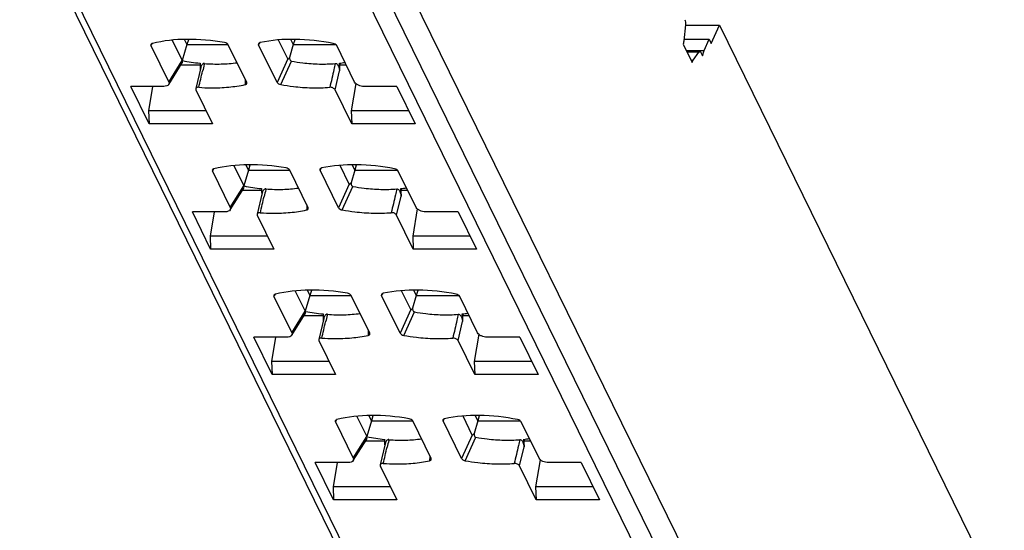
# Model space of a CAD drawing. Extents: x 23 to 2175, y 26 to 490.
# Tile 53 of 55: x 2050 to 2121, y 353 to 390. Entities that reach past the tile are written whole.
import ezdxf

# ---------------------------------------------------------------- set-up
doc = ezdxf.new("R2010")
doc.units = 0
doc.header["$LTSCALE"] = 23.1
doc.header["$MEASUREMENT"] = 0
doc.layers.get('0').update_dxf_attribs({"linetype": 'CONTINUOUS', "lineweight": 25})

msp = doc.modelspace()

# ---------------------------------------------------------------- linework, layer by layer
at = {"color": 7, "linetype": 'Continuous'}
for p, q in [((2072.683, 402.419), (2112.707, 320.858)), ((2112.422, 317.609), (2072.495, 398.973)), ((2089.365, 317.279), (2049.565, 398.383)), ((2050.112, 398.262), (2089.77, 317.447)), ((2110.954, 317.447), (2071.282, 398.291)), ((2097.986, 389.251), (2097.863, 388.081)), ((2097.986, 389.233), (2100.454, 389.233)), ((2099.861, 387.887), (2100.454, 389.233)), ((2100.454, 389.233), (2121.174, 347.01)), ((2060.665, 388.132), (2061.387, 386.66)), ((2061.55, 388.167), (2061.724, 387.813)), ((2061.834, 388.171), (2061.724, 387.813)), ((2069.066, 386.778), (2068.397, 388.14)), ((2069.284, 388.173), (2069.461, 387.813)), ((2069.571, 388.169), (2069.461, 387.813)), ((2097.863, 388.218), (2099.699, 388.218)), ((2099.354, 387.389), (2099.699, 388.218)), ((2099.699, 388.218), (2099.861, 387.887)), ((2059.113, 387.74), (2059.22, 387.897)), ((2059.113, 387.74), (2060.411, 385.094)), ((2061.724, 387.813), (2061.387, 386.66)), ((2061.724, 387.813), (2064.463, 387.813)), ((2064.463, 387.813), (2064.73, 387.813)), ((2066.074, 385.067), (2064.73, 387.804)), ((2066.94, 387.806), (2067.045, 387.968)), ((2068.284, 385.068), (2066.94, 387.806)), ((2069.461, 387.813), (2069.191, 386.886)), ((2069.461, 387.813), (2072.361, 387.813)), ((2072.361, 387.813), (2072.556, 387.813)), ((2073.92, 385.094), (2072.622, 387.74)), ((2097.816, 387.843), (2098.466, 386.517)), ((2069.066, 386.778), (2068.284, 385.068)), ((2098.038, 387.389), (2099.354, 387.389)), ((2099.034, 387.31), (2098.077, 387.31)), ((2098.962, 387.263), (2098.1, 387.263)), ((2098.382, 386.689), (2098.546, 386.689)), ((2098.546, 386.689), (2098.962, 387.263)), ((2099.114, 387.24), (2099.233, 386.997)), ((2099.233, 386.997), (2099.354, 387.389)), ((2060.409, 384.917), (2061.384, 386.484)), ((2060.411, 385.094), (2061.387, 386.66)), ((2061.296, 386.343), (2062.68, 386.343)), ((2062.733, 386.144), (2062.374, 384.616)), ((2062.68, 386.464), (2062.684, 386.343)), ((2062.684, 386.343), (2062.686, 386.283)), ((2062.692, 386.102), (2062.696, 385.99)), ((2062.993, 386.386), (2063.007, 386.439)), ((2068.551, 384.91), (2069.332, 386.618)), ((2072.812, 386.464), (2072.872, 386.343)), ((2072.816, 386.341), (2072.812, 386.464)), ((2072.872, 386.343), (2073.307, 386.343)), ((2065.971, 385.275), (2065.966, 385.069)), ((2072.507, 384.533), (2072.831, 385.922)), ((2058.98, 382.068), (2057.65, 384.776)), ((2060.039, 384.776), (2057.65, 384.776)), ((2059.235, 384.776), (2058.937, 383.014)), ((2065.965, 385.021), (2065.962, 384.91)), ((2065.966, 385.069), (2065.965, 385.021)), ((2066.021, 385.027), (2066.085, 385.027)), ((2066.085, 385.018), (2066.074, 385.067)), ((2074.007, 384.985), (2073.674, 383.014)), ((2076.993, 384.776), (2074.605, 384.776)), ((2076.993, 384.776), (2078.322, 382.068)), ((2062.375, 384.533), (2063.585, 382.068)), ((2073.717, 382.068), (2072.507, 384.533)), ((2058.937, 383.014), (2058.98, 382.068)), ((2063.121, 383.014), (2058.937, 383.014)), ((2073.674, 383.014), (2073.717, 382.068)), ((2077.858, 383.014), (2073.674, 383.014)), ((2063.585, 382.068), (2058.98, 382.068)), ((2078.322, 382.068), (2073.717, 382.068)), ((2065.137, 379.019), (2065.859, 377.548)), ((2066.022, 379.054), (2066.196, 378.7)), ((2066.306, 379.058), (2066.196, 378.7)), ((2071.412, 378.693), (2071.517, 378.855)), ((2073.538, 377.665), (2072.869, 379.027)), ((2073.756, 379.06), (2073.933, 378.7)), ((2074.043, 379.057), (2073.933, 378.7)), ((2063.585, 378.627), (2063.692, 378.785)), ((2063.585, 378.627), (2064.883, 375.981)), ((2066.196, 378.7), (2065.859, 377.548)), ((2066.196, 378.7), (2068.935, 378.7)), ((2068.935, 378.7), (2069.202, 378.7)), ((2070.546, 375.954), (2069.202, 378.692)), ((2072.756, 375.955), (2071.412, 378.693)), ((2073.933, 378.7), (2073.663, 377.773)), ((2073.933, 378.7), (2076.833, 378.7)), ((2076.833, 378.7), (2077.028, 378.7)), ((2078.392, 375.981), (2077.093, 378.627)), ((2064.883, 375.981), (2065.859, 377.548)), ((2073.538, 377.665), (2072.756, 375.955)), ((2073.023, 375.797), (2073.804, 377.505)), ((2064.881, 375.804), (2065.856, 377.371)), ((2065.768, 377.23), (2067.152, 377.23)), ((2067.205, 377.031), (2066.846, 375.503)), ((2067.152, 377.351), (2067.156, 377.23)), ((2067.156, 377.23), (2067.158, 377.17)), ((2067.164, 376.989), (2067.168, 376.877)), ((2067.465, 377.273), (2067.479, 377.326)), ((2076.979, 375.42), (2077.302, 376.809)), ((2077.284, 377.351), (2077.343, 377.23)), ((2077.288, 377.228), (2077.284, 377.351)), ((2077.343, 377.23), (2077.779, 377.23)), ((2070.438, 375.956), (2070.437, 375.908)), ((2070.443, 376.163), (2070.438, 375.956)), ((2070.557, 375.905), (2070.546, 375.954)), ((2063.452, 372.955), (2062.122, 375.664)), ((2064.51, 375.664), (2062.122, 375.664)), ((2063.707, 375.664), (2063.409, 373.901)), ((2066.847, 375.42), (2068.057, 372.955)), ((2070.437, 375.908), (2070.434, 375.797)), ((2070.493, 375.914), (2070.557, 375.914)), ((2078.189, 372.955), (2076.979, 375.42)), ((2078.479, 375.872), (2078.146, 373.901)), ((2081.465, 375.664), (2079.077, 375.664)), ((2081.465, 375.664), (2082.794, 372.955)), ((2063.409, 373.901), (2063.452, 372.955)), ((2067.592, 373.901), (2063.409, 373.901)), ((2078.146, 373.901), (2078.189, 372.955)), ((2082.329, 373.901), (2078.146, 373.901)), ((2068.057, 372.955), (2063.452, 372.955)), ((2082.794, 372.955), (2078.189, 372.955)), ((2068.057, 369.515), (2068.164, 369.672)), ((2068.057, 369.515), (2069.355, 366.868)), ((2069.609, 369.906), (2070.331, 368.435)), ((2070.668, 369.588), (2070.331, 368.435)), ((2070.494, 369.941), (2070.668, 369.588)), ((2070.778, 369.945), (2070.668, 369.588)), ((2070.668, 369.588), (2073.407, 369.588)), ((2073.407, 369.588), (2073.674, 369.588)), ((2075.018, 366.841), (2073.674, 369.579)), ((2075.884, 369.58), (2075.989, 369.742)), ((2077.228, 366.842), (2075.884, 369.58)), ((2078.01, 368.553), (2077.341, 369.915)), ((2078.405, 369.588), (2078.135, 368.66)), ((2078.228, 369.947), (2078.405, 369.588)), ((2078.515, 369.944), (2078.405, 369.588)), ((2078.405, 369.588), (2081.305, 369.588)), ((2081.305, 369.588), (2081.5, 369.588)), ((2082.864, 366.868), (2081.565, 369.515)), ((2069.353, 366.692), (2070.328, 368.258)), ((2069.355, 366.868), (2070.331, 368.435)), ((2070.24, 368.117), (2071.624, 368.117)), ((2071.624, 368.239), (2071.628, 368.117)), ((2071.628, 368.117), (2071.63, 368.058)), ((2071.937, 368.16), (2071.95, 368.213)), ((2078.01, 368.553), (2077.228, 366.842)), ((2077.494, 366.684), (2078.276, 368.392)), ((2081.756, 368.239), (2081.815, 368.117)), ((2081.76, 368.116), (2081.756, 368.239)), ((2081.815, 368.117), (2082.251, 368.117)), ((2071.676, 367.918), (2071.318, 366.39)), ((2071.636, 367.877), (2071.64, 367.764)), ((2081.451, 366.307), (2081.774, 367.697)), ((2074.909, 366.795), (2074.906, 366.684)), ((2074.91, 366.844), (2074.909, 366.795)), ((2074.915, 367.05), (2074.91, 366.844)), ((2074.965, 366.801), (2075.028, 366.801)), ((2075.028, 366.792), (2075.018, 366.841)), ((2082.951, 366.759), (2082.618, 364.789)), ((2067.924, 363.842), (2066.594, 366.551)), ((2068.982, 366.551), (2066.594, 366.551)), ((2068.179, 366.551), (2067.881, 364.789)), ((2071.319, 366.307), (2072.529, 363.842)), ((2082.661, 363.842), (2081.451, 366.307)), ((2085.937, 366.551), (2083.548, 366.551)), ((2085.937, 366.551), (2087.266, 363.842)), ((2067.881, 364.789), (2067.924, 363.842)), ((2072.064, 364.789), (2067.881, 364.789)), ((2086.801, 364.789), (2082.618, 364.789)), ((2082.618, 364.789), (2082.661, 363.842)), ((2072.529, 363.842), (2067.924, 363.842)), ((2087.266, 363.842), (2082.661, 363.842)), ((2072.528, 360.402), (2072.636, 360.559)), ((2072.528, 360.402), (2073.827, 357.755)), ((2074.081, 360.793), (2074.803, 359.322)), ((2075.14, 360.475), (2074.803, 359.322)), ((2074.966, 360.829), (2075.14, 360.475)), ((2075.25, 360.832), (2075.14, 360.475)), ((2075.14, 360.475), (2077.879, 360.475)), ((2077.879, 360.475), (2078.146, 360.475)), ((2079.49, 357.728), (2078.146, 360.466)), ((2080.356, 360.467), (2080.461, 360.629)), ((2081.7, 357.73), (2080.356, 360.467)), ((2082.482, 359.44), (2081.813, 360.802)), ((2082.876, 360.475), (2082.607, 359.548)), ((2082.7, 360.835), (2082.876, 360.475)), ((2082.987, 360.831), (2082.876, 360.475)), ((2082.876, 360.475), (2085.776, 360.475)), ((2085.776, 360.475), (2085.972, 360.475)), ((2087.336, 357.755), (2086.037, 360.402)), ((2073.824, 357.579), (2074.8, 359.145)), ((2073.827, 357.755), (2074.803, 359.322)), ((2074.712, 359.005), (2076.096, 359.005)), ((2076.148, 358.805), (2075.79, 357.277)), ((2076.096, 359.126), (2076.1, 359.005)), ((2076.1, 359.005), (2076.102, 358.945)), ((2076.108, 358.764), (2076.112, 358.651)), ((2076.409, 359.048), (2076.422, 359.101)), ((2082.482, 359.44), (2081.7, 357.73)), ((2081.966, 357.571), (2082.748, 359.279)), ((2086.228, 359.126), (2086.287, 359.005)), ((2086.232, 359.003), (2086.228, 359.126)), ((2086.287, 359.005), (2086.723, 359.005)), ((2085.923, 357.194), (2086.246, 358.584)), ((2072.395, 354.729), (2071.066, 357.438)), ((2073.454, 357.438), (2071.066, 357.438)), ((2072.651, 357.438), (2072.353, 355.676)), ((2079.381, 357.682), (2079.378, 357.571)), ((2079.382, 357.731), (2079.381, 357.682)), ((2079.387, 357.937), (2079.382, 357.731)), ((2079.437, 357.688), (2079.5, 357.688)), ((2079.5, 357.679), (2079.49, 357.728)), ((2087.423, 357.646), (2087.09, 355.676)), ((2090.408, 357.438), (2088.02, 357.438)), ((2090.408, 357.438), (2091.738, 354.729)), ((2075.791, 357.194), (2077.001, 354.729)), ((2087.132, 354.729), (2085.923, 357.194)), ((2076.536, 355.676), (2072.353, 355.676)), ((2072.353, 355.676), (2072.395, 354.729)), ((2091.273, 355.676), (2087.09, 355.676)), ((2087.09, 355.676), (2087.132, 354.729)), ((2077.001, 354.729), (2072.395, 354.729)), ((2091.738, 354.729), (2087.132, 354.729))]:
    msp.add_line(p, q, dxfattribs=at)
for centre, radius, start, end in [((2064.058, 399.919), 13.525, 258.61035, 258.73521), ((2064.061, 399.932), 13.538, 258.73149, 264.14651), ((2135.699, 388.648), 73.051, 181.85531, 181.99732), ((2063.475, 385.97), 0.762, 162.9634, 166.78211), ((2101.397, 376.542), 39.646, 165.62356, 166.3663), ((2071.782, 395.598), 9.192, 276.4351, 279.00577), ((2242.877, 392.005), 170.155, 181.90762, 182.04877), ((2068.53, 390.806), 13.525, 258.61035, 258.73521), ((2068.533, 390.819), 13.538, 258.73149, 264.14651), ((2076.254, 386.486), 9.192, 276.4351, 279.00577), ((2140.171, 379.535), 73.051, 181.85531, 181.99732), ((2067.946, 376.857), 0.762, 162.9634, 166.78211), ((2105.869, 367.429), 39.646, 165.62356, 166.3663), ((2247.349, 382.893), 170.155, 181.90762, 182.04877), ((2073.002, 381.694), 13.525, 258.61035, 258.73521), ((2073.005, 381.706), 13.538, 258.73149, 264.14651), ((2110.341, 358.317), 39.646, 165.62356, 166.3663), ((2080.726, 377.373), 9.192, 276.4351, 279.00577), ((2251.821, 373.78), 170.155, 181.90762, 182.04877), ((2144.643, 370.423), 73.051, 181.85531, 181.99732), ((2072.418, 367.744), 0.762, 162.9634, 166.78211), ((2077.473, 372.581), 13.525, 258.61035, 258.73521), ((2077.477, 372.593), 13.538, 258.73149, 264.14651), ((2149.115, 361.31), 73.051, 181.85531, 181.99732), ((2076.89, 358.631), 0.762, 162.9634, 166.78211), ((2114.813, 349.204), 39.646, 165.62356, 166.3663), ((2085.198, 368.26), 9.192, 276.4351, 279.00577), ((2256.293, 364.667), 170.155, 181.90762, 182.04877)]:
    msp.add_arc(centre, radius, start, end, dxfattribs=at)
for points, knots in [([(2097.943, 389.626), (2097.97, 389.571), (2097.993, 389.443), (2097.993, 389.316), (2097.986, 389.251)], [0, 0, 0, 0, 0.48441, 1, 1, 1, 1]), ([(2064.463, 387.963), (2063.553, 388.124), (2061.793, 388.288), (2060.027, 388.1), (2059.218, 387.899)], [0, 0, 0, 0, 0.525546, 1, 1, 1, 1]), ([(2072.361, 387.899), (2071.447, 388.081), (2069.671, 388.284), (2067.88, 388.142), (2067.053, 387.963)], [0, 0, 0, 0, 0.523794, 1, 1, 1, 1]), ([(2059.116, 387.838), (2059.107, 387.825), (2059.095, 387.79), (2059.105, 387.756), (2059.113, 387.74)], [0, 0, 0, 0, 0.476196, 1, 1, 1, 1]), ([(2059.218, 387.899), (2059.207, 387.896), (2059.169, 387.885), (2059.132, 387.862), (2059.116, 387.838)], [0, 0, 0, 0, 0.282875, 1, 1, 1, 1]), ([(2064.73, 387.804), (2064.709, 387.848), (2064.621, 387.919), (2064.52, 387.953), (2064.463, 387.963)], [0, 0, 0, 0, 0.456538, 1, 1, 1, 1]), ([(2066.944, 387.9), (2066.935, 387.887), (2066.925, 387.854), (2066.933, 387.821), (2066.94, 387.806)], [0, 0, 0, 0, 0.478276, 1, 1, 1, 1]), ([(2067.053, 387.963), (2067.041, 387.961), (2067, 387.949), (2066.96, 387.926), (2066.944, 387.9)], [0, 0, 0, 0, 0.285902, 1, 1, 1, 1]), ([(2072.622, 387.74), (2072.601, 387.783), (2072.515, 387.853), (2072.416, 387.888), (2072.361, 387.899)], [0, 0, 0, 0, 0.454985, 1, 1, 1, 1]), ([(2097.863, 388.081), (2097.86, 388.057), (2097.85, 387.977), (2097.833, 387.897), (2097.816, 387.843)], [0, 0, 0, 0, 0.29823, 1, 1, 1, 1]), ([(2069.066, 386.778), (2069.067, 386.776), (2069.071, 386.77), (2069.084, 386.775), (2069.097, 386.783), (2069.113, 386.797), (2069.146, 386.83), (2069.171, 386.861), (2069.191, 386.886)], [0, 0, 0, 0, 0.048296, 0.095604, 0.205472, 0.328173, 0.457121, 1, 1, 1, 1]), ([(2069.191, 386.886), (2069.191, 386.858), (2069.195, 386.804), (2069.213, 386.723), (2069.254, 386.65), (2069.306, 386.623), (2069.332, 386.618)], [0, 0, 0, 0, 0.251933, 0.503257, 0.752943, 1, 1, 1, 1]), ([(2098.466, 386.517), (2098.471, 386.533), (2098.491, 386.593), (2098.519, 386.651), (2098.546, 386.689)], [0, 0, 0, 0, 0.265885, 1, 1, 1, 1]), ([(2098.962, 387.263), (2098.967, 387.27), (2098.985, 387.292), (2099.013, 387.31), (2099.034, 387.31)], [0, 0, 0, 0, 0.276991, 1, 1, 1, 1]), ([(2099.067, 387.299), (2099.071, 387.297), (2099.091, 387.28), (2099.105, 387.258), (2099.114, 387.24)], [0, 0, 0, 0, 0.208965, 1, 1, 1, 1]), ([(2061.384, 386.484), (2061.399, 386.508), (2061.418, 386.57), (2061.401, 386.632), (2061.387, 386.66)], [0, 0, 0, 0, 0.476456, 1, 1, 1, 1]), ([(2063.006, 386.441), (2063.003, 386.444), (2062.998, 386.452), (2062.985, 386.455), (2062.973, 386.452), (2062.949, 386.449), (2062.898, 386.43), (2062.834, 386.374), (2062.78, 386.288), (2062.756, 386.225), (2062.746, 386.193)], [0, 0, 0, 0, 0.032872, 0.062924, 0.094532, 0.125202, 0.247611, 0.494323, 0.745726, 1, 1, 1, 1]), ([(2063.007, 386.439), (2063.411, 386.409), (2064.203, 386.384), (2064.992, 386.448), (2065.372, 386.503)], [0, 0, 0, 0, 0.513791, 1, 1, 1, 1]), ([(2069.332, 386.618), (2069.604, 386.568), (2070.277, 386.468), (2071.341, 386.384), (2072.132, 386.408), (2072.516, 386.439)], [0, 0, 0, 0, 0.259537, 0.638227, 1, 1, 1, 1]), ([(2072.516, 386.439), (2072.485, 386.295), (2072.358, 385.717), (2072.219, 385.141), (2072.115, 384.709)], [0, 0, 0, 0, 0.249075, 1, 1, 1, 1]), ([(2072.512, 386.444), (2072.539, 386.459), (2072.605, 386.439), (2072.666, 386.385), (2072.729, 386.3), (2072.76, 386.227), (2072.776, 386.176)], [0, 0, 0, 0, 0.231878, 0.417757, 0.609359, 1, 1, 1, 1]), ([(2060.409, 384.917), (2060.377, 384.867), (2060.251, 384.791), (2060.115, 384.776), (2060.039, 384.776)], [0, 0, 0, 0, 0.436678, 1, 1, 1, 1]), ([(2060.411, 385.094), (2060.426, 385.065), (2060.443, 385.004), (2060.424, 384.942), (2060.409, 384.917)], [0, 0, 0, 0, 0.523508, 1, 1, 1, 1]), ([(2062.375, 384.615), (2062.373, 384.608), (2062.366, 384.579), (2062.371, 384.546), (2062.382, 384.525)], [0, 0, 0, 0, 0.239794, 1, 1, 1, 1]), ([(2062.594, 384.711), (2062.567, 384.713), (2062.517, 384.715), (2062.447, 384.7), (2062.396, 384.665), (2062.379, 384.632), (2062.375, 384.615)], [0, 0, 0, 0, 0.311674, 0.58219, 0.804842, 1, 1, 1, 1]), ([(2062.594, 384.711), (2062.891, 384.69), (2063.616, 384.659), (2064.744, 384.704), (2065.569, 384.825), (2065.962, 384.91)], [0, 0, 0, 0, 0.263518, 0.642865, 1, 1, 1, 1]), ([(2065.962, 384.91), (2065.994, 384.917), (2066.051, 384.936), (2066.084, 384.992), (2066.085, 385.018)], [0, 0, 0, 0, 0.556477, 1, 1, 1, 1]), ([(2068.284, 385.068), (2068.306, 385.025), (2068.393, 384.954), (2068.494, 384.92), (2068.551, 384.91)], [0, 0, 0, 0, 0.456691, 1, 1, 1, 1]), ([(2068.551, 384.91), (2068.855, 384.856), (2069.608, 384.745), (2070.798, 384.656), (2071.683, 384.679), (2072.113, 384.711)], [0, 0, 0, 0, 0.259302, 0.638061, 1, 1, 1, 1]), ([(2072.508, 384.525), (2072.494, 384.555), (2072.441, 384.607), (2072.349, 384.672), (2072.234, 384.712), (2072.152, 384.714), (2072.113, 384.711)], [0, 0, 0, 0, 0.216688, 0.469199, 0.742741, 1, 1, 1, 1]), ([(2074.605, 384.776), (2074.467, 384.776), (2074.258, 384.821), (2074.032, 384.951), (2073.945, 385.044), (2073.92, 385.094)], [0, 0, 0, 0, 0.530065, 0.786238, 1, 1, 1, 1]), ([(2068.935, 378.85), (2068.025, 379.012), (2066.265, 379.175), (2064.499, 378.987), (2063.69, 378.786)], [0, 0, 0, 0, 0.525546, 1, 1, 1, 1]), ([(2069.202, 378.692), (2069.181, 378.735), (2069.093, 378.806), (2068.992, 378.84), (2068.935, 378.85)], [0, 0, 0, 0, 0.456538, 1, 1, 1, 1]), ([(2071.524, 378.85), (2071.513, 378.848), (2071.472, 378.837), (2071.432, 378.813), (2071.415, 378.787)], [0, 0, 0, 0, 0.285902, 1, 1, 1, 1]), ([(2076.833, 378.786), (2075.919, 378.968), (2074.142, 379.171), (2072.352, 379.029), (2071.524, 378.85)], [0, 0, 0, 0, 0.523794, 1, 1, 1, 1]), ([(2063.588, 378.725), (2063.578, 378.712), (2063.567, 378.678), (2063.577, 378.643), (2063.585, 378.627)], [0, 0, 0, 0, 0.476196, 1, 1, 1, 1]), ([(2063.69, 378.786), (2063.679, 378.783), (2063.641, 378.772), (2063.604, 378.749), (2063.588, 378.725)], [0, 0, 0, 0, 0.282875, 1, 1, 1, 1]), ([(2071.415, 378.787), (2071.407, 378.774), (2071.396, 378.741), (2071.405, 378.708), (2071.412, 378.693)], [0, 0, 0, 0, 0.478276, 1, 1, 1, 1]), ([(2077.093, 378.627), (2077.073, 378.67), (2076.987, 378.74), (2076.888, 378.775), (2076.833, 378.786)], [0, 0, 0, 0, 0.454985, 1, 1, 1, 1]), ([(2065.856, 377.371), (2065.871, 377.396), (2065.89, 377.457), (2065.873, 377.519), (2065.859, 377.548)], [0, 0, 0, 0, 0.476456, 1, 1, 1, 1]), ([(2067.479, 377.326), (2067.883, 377.296), (2068.674, 377.271), (2069.464, 377.336), (2069.844, 377.39)], [0, 0, 0, 0, 0.513791, 1, 1, 1, 1]), ([(2073.538, 377.665), (2073.539, 377.663), (2073.543, 377.657), (2073.556, 377.662), (2073.569, 377.67), (2073.585, 377.685), (2073.618, 377.718), (2073.643, 377.748), (2073.663, 377.773)], [0, 0, 0, 0, 0.048296, 0.095604, 0.205472, 0.328173, 0.457121, 1, 1, 1, 1]), ([(2073.663, 377.773), (2073.663, 377.746), (2073.667, 377.691), (2073.685, 377.611), (2073.726, 377.537), (2073.778, 377.51), (2073.804, 377.505)], [0, 0, 0, 0, 0.251933, 0.503257, 0.752943, 1, 1, 1, 1]), ([(2073.804, 377.505), (2074.076, 377.455), (2074.749, 377.355), (2075.813, 377.272), (2076.604, 377.295), (2076.988, 377.326)], [0, 0, 0, 0, 0.259537, 0.638227, 1, 1, 1, 1]), ([(2067.478, 377.328), (2067.475, 377.332), (2067.47, 377.339), (2067.457, 377.342), (2067.445, 377.339), (2067.42, 377.336), (2067.37, 377.317), (2067.306, 377.261), (2067.252, 377.176), (2067.228, 377.112), (2067.218, 377.08)], [0, 0, 0, 0, 0.032872, 0.062924, 0.094532, 0.125202, 0.247611, 0.494323, 0.745726, 1, 1, 1, 1]), ([(2076.988, 377.326), (2076.957, 377.182), (2076.83, 376.604), (2076.691, 376.029), (2076.587, 375.596)], [0, 0, 0, 0, 0.249075, 1, 1, 1, 1]), ([(2076.984, 377.331), (2077.011, 377.346), (2077.077, 377.326), (2077.138, 377.272), (2077.201, 377.188), (2077.231, 377.114), (2077.248, 377.064)], [0, 0, 0, 0, 0.231878, 0.417757, 0.609359, 1, 1, 1, 1]), ([(2064.883, 375.981), (2064.898, 375.952), (2064.915, 375.891), (2064.896, 375.829), (2064.881, 375.804)], [0, 0, 0, 0, 0.523508, 1, 1, 1, 1]), ([(2072.756, 375.955), (2072.778, 375.912), (2072.865, 375.841), (2072.966, 375.807), (2073.023, 375.797)], [0, 0, 0, 0, 0.456691, 1, 1, 1, 1]), ([(2079.077, 375.664), (2078.938, 375.663), (2078.73, 375.709), (2078.504, 375.838), (2078.417, 375.931), (2078.392, 375.981)], [0, 0, 0, 0, 0.530065, 0.786238, 1, 1, 1, 1]), ([(2064.881, 375.804), (2064.849, 375.754), (2064.723, 375.678), (2064.587, 375.663), (2064.51, 375.664)], [0, 0, 0, 0, 0.436678, 1, 1, 1, 1]), ([(2066.847, 375.503), (2066.845, 375.496), (2066.838, 375.466), (2066.843, 375.433), (2066.854, 375.412)], [0, 0, 0, 0, 0.239794, 1, 1, 1, 1]), ([(2067.066, 375.598), (2067.039, 375.601), (2066.988, 375.602), (2066.919, 375.587), (2066.868, 375.552), (2066.851, 375.519), (2066.847, 375.503)], [0, 0, 0, 0, 0.311674, 0.58219, 0.804842, 1, 1, 1, 1]), ([(2067.066, 375.598), (2067.362, 375.578), (2068.087, 375.546), (2069.216, 375.591), (2070.04, 375.712), (2070.434, 375.797)], [0, 0, 0, 0, 0.263518, 0.642865, 1, 1, 1, 1]), ([(2070.434, 375.797), (2070.466, 375.804), (2070.523, 375.823), (2070.556, 375.879), (2070.557, 375.905)], [0, 0, 0, 0, 0.556477, 1, 1, 1, 1]), ([(2073.023, 375.797), (2073.327, 375.743), (2074.08, 375.633), (2075.27, 375.543), (2076.155, 375.566), (2076.585, 375.598)], [0, 0, 0, 0, 0.259302, 0.638061, 1, 1, 1, 1]), ([(2076.98, 375.412), (2076.966, 375.442), (2076.913, 375.494), (2076.821, 375.559), (2076.706, 375.599), (2076.624, 375.602), (2076.585, 375.598)], [0, 0, 0, 0, 0.216688, 0.469199, 0.742741, 1, 1, 1, 1]), ([(2068.059, 369.612), (2068.05, 369.599), (2068.039, 369.565), (2068.049, 369.531), (2068.057, 369.515)], [0, 0, 0, 0, 0.476196, 1, 1, 1, 1]), ([(2068.162, 369.673), (2068.151, 369.671), (2068.113, 369.659), (2068.076, 369.636), (2068.059, 369.612)], [0, 0, 0, 0, 0.282875, 1, 1, 1, 1]), ([(2073.407, 369.738), (2072.497, 369.899), (2070.737, 370.062), (2068.971, 369.874), (2068.162, 369.673)], [0, 0, 0, 0, 0.525546, 1, 1, 1, 1]), ([(2073.674, 369.579), (2073.653, 369.622), (2073.565, 369.693), (2073.463, 369.727), (2073.407, 369.738)], [0, 0, 0, 0, 0.456538, 1, 1, 1, 1]), ([(2075.887, 369.674), (2075.879, 369.661), (2075.868, 369.629), (2075.877, 369.596), (2075.884, 369.58)], [0, 0, 0, 0, 0.478276, 1, 1, 1, 1]), ([(2075.996, 369.738), (2075.985, 369.735), (2075.944, 369.724), (2075.904, 369.7), (2075.887, 369.674)], [0, 0, 0, 0, 0.285902, 1, 1, 1, 1]), ([(2081.305, 369.673), (2080.391, 369.856), (2078.614, 370.059), (2076.824, 369.916), (2075.996, 369.738)], [0, 0, 0, 0, 0.523794, 1, 1, 1, 1]), ([(2081.565, 369.515), (2081.545, 369.557), (2081.459, 369.628), (2081.36, 369.662), (2081.305, 369.673)], [0, 0, 0, 0, 0.454985, 1, 1, 1, 1]), ([(2070.328, 368.258), (2070.343, 368.283), (2070.362, 368.345), (2070.345, 368.406), (2070.331, 368.435)], [0, 0, 0, 0, 0.476456, 1, 1, 1, 1]), ([(2071.95, 368.215), (2071.947, 368.219), (2071.942, 368.226), (2071.929, 368.229), (2071.917, 368.226), (2071.892, 368.224), (2071.841, 368.204), (2071.778, 368.149), (2071.724, 368.063), (2071.7, 368), (2071.69, 367.967)], [0, 0, 0, 0, 0.032872, 0.062924, 0.094532, 0.125202, 0.247611, 0.494323, 0.745726, 1, 1, 1, 1]), ([(2071.95, 368.213), (2072.355, 368.183), (2073.146, 368.158), (2073.936, 368.223), (2074.316, 368.277)], [0, 0, 0, 0, 0.513791, 1, 1, 1, 1]), ([(2078.01, 368.553), (2078.011, 368.55), (2078.015, 368.544), (2078.028, 368.549), (2078.041, 368.557), (2078.057, 368.572), (2078.09, 368.605), (2078.115, 368.635), (2078.135, 368.66)], [0, 0, 0, 0, 0.048296, 0.095604, 0.205472, 0.328173, 0.457121, 1, 1, 1, 1]), ([(2078.135, 368.66), (2078.135, 368.633), (2078.138, 368.578), (2078.157, 368.498), (2078.198, 368.424), (2078.249, 368.397), (2078.276, 368.392)], [0, 0, 0, 0, 0.251933, 0.503257, 0.752943, 1, 1, 1, 1]), ([(2078.276, 368.392), (2078.548, 368.342), (2079.221, 368.242), (2080.285, 368.159), (2081.076, 368.182), (2081.46, 368.213)], [0, 0, 0, 0, 0.259537, 0.638227, 1, 1, 1, 1]), ([(2081.46, 368.213), (2081.429, 368.069), (2081.302, 367.491), (2081.163, 366.916), (2081.059, 366.484)], [0, 0, 0, 0, 0.249075, 1, 1, 1, 1]), ([(2081.455, 368.219), (2081.483, 368.233), (2081.549, 368.213), (2081.61, 368.16), (2081.673, 368.075), (2081.703, 368.001), (2081.72, 367.951)], [0, 0, 0, 0, 0.231878, 0.417757, 0.609359, 1, 1, 1, 1]), ([(2069.352, 366.692), (2069.321, 366.641), (2069.195, 366.566), (2069.059, 366.551), (2068.982, 366.551)], [0, 0, 0, 0, 0.436678, 1, 1, 1, 1]), ([(2069.355, 366.868), (2069.369, 366.84), (2069.387, 366.778), (2069.368, 366.716), (2069.352, 366.692)], [0, 0, 0, 0, 0.523508, 1, 1, 1, 1]), ([(2071.538, 366.486), (2071.834, 366.465), (2072.559, 366.433), (2073.688, 366.479), (2074.512, 366.6), (2074.906, 366.684)], [0, 0, 0, 0, 0.263518, 0.642865, 1, 1, 1, 1]), ([(2074.906, 366.684), (2074.938, 366.691), (2074.995, 366.71), (2075.028, 366.767), (2075.028, 366.792)], [0, 0, 0, 0, 0.556477, 1, 1, 1, 1]), ([(2077.228, 366.842), (2077.25, 366.799), (2077.337, 366.728), (2077.438, 366.694), (2077.494, 366.684)], [0, 0, 0, 0, 0.456691, 1, 1, 1, 1]), ([(2077.494, 366.684), (2077.799, 366.63), (2078.552, 366.52), (2079.742, 366.431), (2080.627, 366.453), (2081.057, 366.486)], [0, 0, 0, 0, 0.259302, 0.638061, 1, 1, 1, 1]), ([(2083.548, 366.551), (2083.41, 366.551), (2083.202, 366.596), (2082.976, 366.725), (2082.888, 366.818), (2082.864, 366.868)], [0, 0, 0, 0, 0.530065, 0.786238, 1, 1, 1, 1]), ([(2071.319, 366.39), (2071.317, 366.383), (2071.31, 366.353), (2071.315, 366.32), (2071.326, 366.3)], [0, 0, 0, 0, 0.239794, 1, 1, 1, 1]), ([(2071.538, 366.486), (2071.511, 366.488), (2071.46, 366.489), (2071.391, 366.474), (2071.34, 366.44), (2071.323, 366.406), (2071.319, 366.39)], [0, 0, 0, 0, 0.311674, 0.58219, 0.804842, 1, 1, 1, 1]), ([(2081.452, 366.299), (2081.438, 366.329), (2081.385, 366.381), (2081.293, 366.446), (2081.178, 366.486), (2081.096, 366.489), (2081.057, 366.486)], [0, 0, 0, 0, 0.216688, 0.469199, 0.742741, 1, 1, 1, 1]), ([(2072.531, 360.499), (2072.522, 360.486), (2072.511, 360.452), (2072.521, 360.418), (2072.528, 360.402)], [0, 0, 0, 0, 0.476196, 1, 1, 1, 1]), ([(2072.634, 360.561), (2072.623, 360.558), (2072.584, 360.546), (2072.548, 360.523), (2072.531, 360.499)], [0, 0, 0, 0, 0.282875, 1, 1, 1, 1]), ([(2077.879, 360.625), (2076.969, 360.786), (2075.209, 360.95), (2073.443, 360.761), (2072.634, 360.561)], [0, 0, 0, 0, 0.525546, 1, 1, 1, 1]), ([(2078.146, 360.466), (2078.124, 360.509), (2078.037, 360.58), (2077.935, 360.615), (2077.879, 360.625)], [0, 0, 0, 0, 0.456538, 1, 1, 1, 1]), ([(2080.359, 360.562), (2080.351, 360.549), (2080.34, 360.516), (2080.349, 360.483), (2080.356, 360.467)], [0, 0, 0, 0, 0.478276, 1, 1, 1, 1]), ([(2080.468, 360.625), (2080.456, 360.622), (2080.416, 360.611), (2080.376, 360.587), (2080.359, 360.562)], [0, 0, 0, 0, 0.285902, 1, 1, 1, 1]), ([(2085.776, 360.561), (2084.863, 360.743), (2083.086, 360.946), (2081.296, 360.804), (2080.468, 360.625)], [0, 0, 0, 0, 0.523794, 1, 1, 1, 1]), ([(2086.037, 360.402), (2086.017, 360.444), (2085.931, 360.515), (2085.832, 360.55), (2085.776, 360.561)], [0, 0, 0, 0, 0.454985, 1, 1, 1, 1]), ([(2082.482, 359.44), (2082.483, 359.437), (2082.487, 359.432), (2082.5, 359.436), (2082.513, 359.445), (2082.529, 359.459), (2082.562, 359.492), (2082.587, 359.523), (2082.607, 359.548)], [0, 0, 0, 0, 0.048296, 0.095604, 0.205472, 0.328173, 0.457121, 1, 1, 1, 1]), ([(2082.607, 359.548), (2082.607, 359.52), (2082.61, 359.465), (2082.629, 359.385), (2082.67, 359.312), (2082.721, 359.284), (2082.748, 359.279)], [0, 0, 0, 0, 0.251933, 0.503257, 0.752943, 1, 1, 1, 1]), ([(2074.8, 359.145), (2074.815, 359.17), (2074.834, 359.232), (2074.817, 359.293), (2074.803, 359.322)], [0, 0, 0, 0, 0.476412, 1, 1, 1, 1]), ([(2076.422, 359.102), (2076.419, 359.106), (2076.414, 359.113), (2076.401, 359.116), (2076.389, 359.113), (2076.364, 359.111), (2076.313, 359.092), (2076.249, 359.036), (2076.196, 358.95), (2076.172, 358.887), (2076.162, 358.854)], [0, 0, 0, 0, 0.032872, 0.062924, 0.094532, 0.125202, 0.247611, 0.494323, 0.745726, 1, 1, 1, 1]), ([(2076.422, 359.101), (2076.827, 359.07), (2077.618, 359.045), (2078.408, 359.11), (2078.788, 359.164)], [0, 0, 0, 0, 0.513791, 1, 1, 1, 1]), ([(2082.748, 359.279), (2083.02, 359.23), (2083.693, 359.129), (2084.757, 359.046), (2085.548, 359.07), (2085.932, 359.101)], [0, 0, 0, 0, 0.259537, 0.638227, 1, 1, 1, 1]), ([(2085.932, 359.101), (2085.901, 358.956), (2085.774, 358.378), (2085.635, 357.803), (2085.531, 357.371)], [0, 0, 0, 0, 0.249075, 1, 1, 1, 1]), ([(2085.927, 359.106), (2085.955, 359.121), (2086.021, 359.1), (2086.082, 359.047), (2086.144, 358.962), (2086.175, 358.888), (2086.191, 358.838)], [0, 0, 0, 0, 0.231878, 0.417757, 0.609359, 1, 1, 1, 1]), ([(2073.824, 357.579), (2073.793, 357.528), (2073.666, 357.453), (2073.531, 357.438), (2073.454, 357.438)], [0, 0, 0, 0, 0.436679, 1, 1, 1, 1]), ([(2073.827, 357.755), (2073.841, 357.727), (2073.859, 357.665), (2073.84, 357.603), (2073.824, 357.579)], [0, 0, 0, 0, 0.523511, 1, 1, 1, 1]), ([(2076.01, 357.373), (2075.983, 357.375), (2075.932, 357.376), (2075.863, 357.361), (2075.812, 357.327), (2075.795, 357.293), (2075.79, 357.277)], [0, 0, 0, 0, 0.311674, 0.58219, 0.804842, 1, 1, 1, 1]), ([(2076.01, 357.373), (2076.306, 357.352), (2077.031, 357.32), (2078.16, 357.366), (2078.984, 357.487), (2079.378, 357.571)], [0, 0, 0, 0, 0.263518, 0.642865, 1, 1, 1, 1]), ([(2079.378, 357.571), (2079.409, 357.578), (2079.467, 357.597), (2079.5, 357.654), (2079.5, 357.679)], [0, 0, 0, 0, 0.556477, 1, 1, 1, 1]), ([(2081.699, 357.73), (2081.722, 357.687), (2081.809, 357.615), (2081.91, 357.581), (2081.966, 357.571)], [0, 0, 0, 0, 0.456691, 1, 1, 1, 1]), ([(2081.966, 357.571), (2082.271, 357.517), (2083.024, 357.407), (2084.214, 357.318), (2085.099, 357.34), (2085.529, 357.373)], [0, 0, 0, 0, 0.259302, 0.638061, 1, 1, 1, 1]), ([(2085.924, 357.187), (2085.91, 357.217), (2085.857, 357.269), (2085.764, 357.333), (2085.65, 357.374), (2085.568, 357.376), (2085.529, 357.373)], [0, 0, 0, 0, 0.216688, 0.469199, 0.742741, 1, 1, 1, 1]), ([(2088.02, 357.438), (2087.882, 357.438), (2087.674, 357.483), (2087.447, 357.613), (2087.36, 357.705), (2087.336, 357.755)], [0, 0, 0, 0, 0.530065, 0.786238, 1, 1, 1, 1]), ([(2075.79, 357.277), (2075.788, 357.27), (2075.782, 357.24), (2075.787, 357.207), (2075.798, 357.187)], [0, 0, 0, 0, 0.239794, 1, 1, 1, 1])]:
    msp.add_open_spline(points, degree=3, knots=knots, dxfattribs=at)
for points in [[(2099.034, 387.31), (2099.045, 387.31), (2099.057, 387.306), (2099.067, 387.299)], [(2072.776, 386.176), (2072.802, 386.095), (2072.815, 386.008), (2072.818, 385.922)], [(2062.595, 384.709), (2062.684, 385.103), (2062.774, 385.496), (2062.869, 385.887)], [(2067.067, 375.596), (2067.156, 375.99), (2067.246, 376.383), (2067.341, 376.775)], [(2077.248, 377.064), (2077.274, 376.982), (2077.287, 376.895), (2077.29, 376.809)], [(2071.539, 366.484), (2071.628, 366.877), (2071.718, 367.27), (2071.812, 367.662)], [(2081.72, 367.951), (2081.746, 367.869), (2081.759, 367.783), (2081.762, 367.697)], [(2086.191, 358.838), (2086.218, 358.756), (2086.231, 358.67), (2086.234, 358.584)], [(2076.011, 357.371), (2076.099, 357.764), (2076.189, 358.157), (2076.284, 358.549)]]:
    msp.add_open_spline(points, degree=3, dxfattribs=at)

doc.saveas('drawing.dxf')
